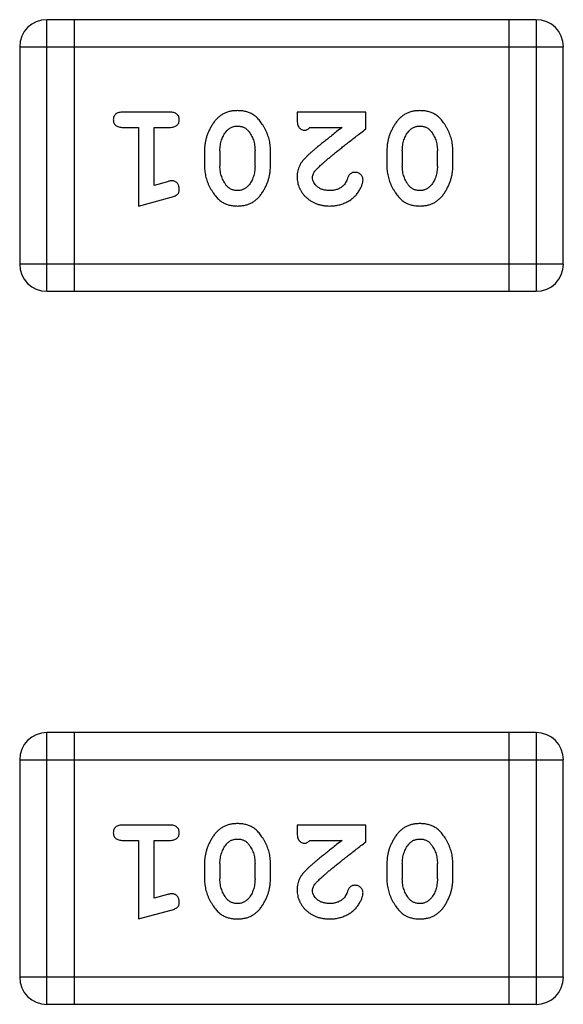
# Model space of a CAD drawing. Header units: millimetres. Extents: x 72 to 239, y 133 to 319.
# Tile 159 of 240: x 136.274 to 136.883, y 277.67 to 278.775. Entities that reach past the tile are written whole.
import ezdxf

# ---------------------------------------------------------------- set-up
doc = ezdxf.new("R2010")
doc.units = ezdxf.units.MM
doc.header["$LTSCALE"] = 5
doc.layers.get('0').update_dxf_attribs({"linetype": 'CONTINUOUS'})

msp = doc.modelspace()

# ---------------------------------------------------------------- linework, layer by layer
for p, q in [((136.304, 278.4703), (136.304, 278.7751)), ((136.8527, 278.7751), (136.304, 278.7751)), ((136.3345, 278.7751), (136.3345, 278.4703)), ((136.8222, 278.7751), (136.8222, 278.4703)), ((136.8527, 278.7751), (136.8527, 278.4703)), ((136.2735, 278.7446), (136.2735, 278.5008)), ((136.2735, 278.7446), (136.8831, 278.7446)), ((136.8831, 278.5008), (136.8831, 278.7446)), ((136.4415, 278.6714), (136.3896, 278.6714)), ((136.5846, 278.6714), (136.5846, 278.6636)), ((136.6617, 278.6714), (136.5846, 278.6714)), ((136.6617, 278.6526), (136.6617, 278.6714)), ((136.3896, 278.6541), (136.4069, 278.6541)), ((136.4069, 278.6541), (136.4069, 278.566)), ((136.4242, 278.5892), (136.4242, 278.6541)), ((136.4242, 278.6541), (136.4415, 278.6541)), ((136.5988, 278.6541), (136.635, 278.6541)), ((136.4808, 278.6284), (136.4808, 278.6107)), ((136.4981, 278.6281), (136.4981, 278.6109)), ((136.5374, 278.6109), (136.5374, 278.6281)), ((136.5547, 278.6107), (136.5547, 278.6284)), ((136.6853, 278.6284), (136.6853, 278.6107)), ((136.7026, 278.6281), (136.7026, 278.6109)), ((136.7419, 278.6109), (136.7419, 278.6281)), ((136.7592, 278.6107), (136.7592, 278.6284)), ((136.4392, 278.5933), (136.4242, 278.5892)), ((136.4069, 278.566), (136.4434, 278.5759)), ((136.8831, 278.5008), (136.2735, 278.5008)), ((136.304, 278.4703), (136.8527, 278.4703)), ((136.304, 277.6703), (136.304, 277.9751)), ((136.8527, 277.9751), (136.304, 277.9751)), ((136.3345, 277.9751), (136.3345, 277.6703)), ((136.8222, 277.9751), (136.8222, 277.6703)), ((136.8527, 277.9751), (136.8527, 277.6703)), ((136.2735, 277.9446), (136.2735, 277.7007)), ((136.2735, 277.9446), (136.8831, 277.9446)), ((136.8831, 277.7007), (136.8831, 277.9446)), ((136.4415, 277.8714), (136.3896, 277.8714)), ((136.5846, 277.8714), (136.5846, 277.8636)), ((136.6617, 277.8714), (136.5846, 277.8714)), ((136.6617, 277.8526), (136.6617, 277.8714)), ((136.3896, 277.8541), (136.4069, 277.8541)), ((136.4069, 277.8541), (136.4069, 277.766)), ((136.4242, 277.7892), (136.4242, 277.8541)), ((136.4242, 277.8541), (136.4415, 277.8541)), ((136.5988, 277.8541), (136.635, 277.8541)), ((136.4808, 277.8284), (136.4808, 277.8106)), ((136.4981, 277.8281), (136.4981, 277.8109)), ((136.5374, 277.8109), (136.5374, 277.8281)), ((136.5547, 277.8106), (136.5547, 277.8284)), ((136.6853, 277.8284), (136.6853, 277.8106)), ((136.7026, 277.8281), (136.7026, 277.8109)), ((136.7419, 277.8109), (136.7419, 277.8281)), ((136.7592, 277.8106), (136.7592, 277.8284)), ((136.4392, 277.7933), (136.4242, 277.7892)), ((136.4069, 277.766), (136.4434, 277.7759)), ((136.8831, 277.7007), (136.2735, 277.7007)), ((136.304, 277.6703), (136.8527, 277.6703))]:
    msp.add_line(p, q)
for centre, start, end in [((136.304, 278.7446), 90, 180), ((136.8527, 278.7446), 0, 90), ((136.304, 278.5008), 180, 270), ((136.8527, 278.5008), 270, 0), ((136.304, 277.9446), 90, 180), ((136.8527, 277.9446), 0, 90), ((136.304, 277.7007), 180, 270), ((136.8527, 277.7007), 270, 0)]:
    msp.add_arc(centre, 0.0305, start, end)
for points, knots in [([(136.3896, 278.6714), (136.3887, 278.6714), (136.387, 278.6714), (136.3847, 278.6709), (136.3827, 278.6702), (136.3811, 278.6691), (136.38, 278.6678), (136.3791, 278.6663), (136.3786, 278.6646), (136.3786, 278.6634), (136.3785, 278.6628)], [0, 0, 0, 0, 0.169012, 0.317488, 0.445429, 0.560977, 0.67065, 0.776666, 0.88492, 1, 1, 1, 1]), ([(136.4525, 278.6628), (136.4524, 278.6634), (136.4524, 278.6646), (136.4519, 278.6663), (136.451, 278.6678), (136.4499, 278.6691), (136.4483, 278.6702), (136.4464, 278.6709), (136.444, 278.6714), (136.4424, 278.6714), (136.4415, 278.6714)], [0, 0, 0, 0, 0.115051, 0.223278, 0.329269, 0.437893, 0.554681, 0.682591, 0.83103, 1, 1, 1, 1]), ([(136.5177, 278.673), (136.5162, 278.673), (136.5134, 278.6729), (136.5093, 278.6722), (136.5055, 278.6711), (136.5019, 278.6695), (136.4986, 278.6675), (136.4956, 278.6649), (136.4928, 278.662), (136.4903, 278.6586), (136.4881, 278.655), (136.4861, 278.6513), (136.4845, 278.6476), (136.4831, 278.6439), (136.4821, 278.64), (136.4813, 278.6362), (136.4809, 278.6323), (136.4808, 278.6297), (136.4808, 278.6284)], [0, 0, 0, 0, 0.067217, 0.131051, 0.19272, 0.252824, 0.312745, 0.373449, 0.436041, 0.501494, 0.567761, 0.632087, 0.695096, 0.757109, 0.817993, 0.878657, 0.939311, 1, 1, 1, 1]), ([(136.5547, 278.6284), (136.5547, 278.6295), (136.5547, 278.6316), (136.5544, 278.6348), (136.5539, 278.6379), (136.5532, 278.641), (136.5523, 278.6441), (136.5512, 278.647), (136.5499, 278.65), (136.5484, 278.6529), (136.5469, 278.6556), (136.5452, 278.6582), (136.5436, 278.6605), (136.542, 278.6626), (136.5403, 278.6644), (136.5386, 278.6661), (136.5368, 278.6675), (136.5345, 278.6691), (136.5313, 278.6707), (136.5271, 278.6721), (136.5225, 278.6729), (136.5193, 278.673), (136.5177, 278.673)], [0, 0, 0, 0, 0.049886, 0.09882, 0.148132, 0.19689, 0.246038, 0.295176, 0.345305, 0.395692, 0.445312, 0.491875, 0.535813, 0.577009, 0.616081, 0.652689, 0.687585, 0.720206, 0.785062, 0.85223, 0.923759, 1, 1, 1, 1]), ([(136.7222, 278.673), (136.7208, 278.673), (136.7179, 278.6729), (136.7138, 278.6722), (136.71, 278.6711), (136.7064, 278.6695), (136.7031, 278.6675), (136.7001, 278.6649), (136.6973, 278.662), (136.6948, 278.6586), (136.6926, 278.655), (136.6907, 278.6513), (136.689, 278.6476), (136.6876, 278.6439), (136.6866, 278.64), (136.6858, 278.6362), (136.6854, 278.6323), (136.6853, 278.6297), (136.6853, 278.6284)], [0, 0, 0, 0, 0.067217, 0.131051, 0.19272, 0.252824, 0.312745, 0.373449, 0.436041, 0.501494, 0.567761, 0.632087, 0.695096, 0.757109, 0.817993, 0.878657, 0.939311, 1, 1, 1, 1]), ([(136.7592, 278.6284), (136.7592, 278.6295), (136.7592, 278.6316), (136.7589, 278.6348), (136.7584, 278.6379), (136.7577, 278.641), (136.7568, 278.6441), (136.7557, 278.647), (136.7544, 278.65), (136.753, 278.6529), (136.7514, 278.6556), (136.7498, 278.6582), (136.7481, 278.6605), (136.7465, 278.6626), (136.7448, 278.6644), (136.7431, 278.6661), (136.7413, 278.6675), (136.739, 278.6691), (136.7358, 278.6707), (136.7316, 278.6721), (136.727, 278.6729), (136.7238, 278.673), (136.7222, 278.673)], [0, 0, 0, 0, 0.049886, 0.09882, 0.148132, 0.19689, 0.246038, 0.295176, 0.345305, 0.395692, 0.445312, 0.491875, 0.535813, 0.577009, 0.616081, 0.652689, 0.687585, 0.720206, 0.785062, 0.85223, 0.923759, 1, 1, 1, 1]), ([(136.3785, 278.6628), (136.3786, 278.6622), (136.3786, 278.661), (136.3791, 278.6593), (136.38, 278.6578), (136.3811, 278.6565), (136.3827, 278.6554), (136.3846, 278.6547), (136.387, 278.6542), (136.3887, 278.6542), (136.3896, 278.6541)], [0, 0, 0, 0, 0.11517, 0.223509, 0.328254, 0.438012, 0.553651, 0.682263, 0.830856, 1, 1, 1, 1]), ([(136.4415, 278.6541), (136.4424, 278.6542), (136.444, 278.6542), (136.4464, 278.6547), (136.4483, 278.6554), (136.4499, 278.6565), (136.451, 278.6578), (136.4519, 278.6593), (136.4524, 278.661), (136.4524, 278.6622), (136.4525, 278.6628)], [0, 0, 0, 0, 0.169102, 0.317658, 0.446239, 0.563118, 0.671828, 0.776546, 0.884858, 1, 1, 1, 1]), ([(136.5846, 278.6636), (136.5846, 278.6625), (136.5847, 278.6605), (136.5851, 278.6578), (136.5858, 278.6556), (136.5869, 278.6538), (136.5882, 278.6526), (136.5897, 278.6516), (136.5914, 278.6511), (136.5926, 278.651), (136.5933, 278.651)], [0, 0, 0, 0, 0.1844, 0.34094, 0.473574, 0.586824, 0.690029, 0.789175, 0.890445, 1, 1, 1, 1]), ([(136.4981, 278.6281), (136.4981, 278.6292), (136.4982, 278.6313), (136.4985, 278.6343), (136.4991, 278.6373), (136.4999, 278.6401), (136.5009, 278.6427), (136.5022, 278.6453), (136.5036, 278.6477), (136.5048, 278.6492), (136.5054, 278.6499)], [0, 0, 0, 0, 0.135449, 0.266263, 0.393429, 0.516942, 0.639128, 0.758779, 0.879341, 1, 1, 1, 1]), ([(136.5054, 278.6499), (136.5058, 278.6504), (136.5065, 278.6513), (136.5079, 278.6525), (136.5093, 278.6535), (136.5108, 278.6543), (136.5124, 278.6549), (136.5141, 278.6554), (136.5158, 278.6557), (136.517, 278.6557), (136.5176, 278.6557)], [0, 0, 0, 0, 0.129853, 0.25607, 0.380154, 0.49978, 0.62208, 0.743277, 0.868791, 1, 1, 1, 1]), ([(136.5176, 278.6557), (136.5183, 278.6557), (136.5195, 278.6557), (136.5213, 278.6554), (136.523, 278.655), (136.5246, 278.6544), (136.5261, 278.6537), (136.5274, 278.6528), (136.5287, 278.6517), (136.5294, 278.6508), (136.5298, 278.6504)], [0, 0, 0, 0, 0.139844, 0.271849, 0.399162, 0.521619, 0.6402, 0.758957, 0.87828, 1, 1, 1, 1]), ([(136.5298, 278.6504), (136.5304, 278.6496), (136.5316, 278.6481), (136.5332, 278.6455), (136.5345, 278.6429), (136.5356, 278.6401), (136.5364, 278.6373), (136.537, 278.6343), (136.5374, 278.6313), (136.5374, 278.6292), (136.5374, 278.6281)], [0, 0, 0, 0, 0.124927, 0.248361, 0.370889, 0.492583, 0.61616, 0.741472, 0.869044, 1, 1, 1, 1]), ([(136.5933, 278.651), (136.5937, 278.651), (136.5947, 278.6511), (136.596, 278.6518), (136.5975, 278.6528), (136.5983, 278.6537), (136.5988, 278.6541)], [0, 0, 0, 0, 0.20611, 0.432681, 0.695597, 1, 1, 1, 1]), ([(136.635, 278.6541), (136.633, 278.6526), (136.6291, 278.6496), (136.6237, 278.6453), (136.6187, 278.6413), (136.6143, 278.6378), (136.6103, 278.6346), (136.6069, 278.6318), (136.604, 278.6293), (136.6022, 278.6278), (136.6014, 278.6271)], [0, 0, 0, 0, 0.176662, 0.337826, 0.484741, 0.617764, 0.73494, 0.837793, 0.926412, 1, 1, 1, 1]), ([(136.6067, 278.6076), (136.6071, 278.608), (136.6081, 278.609), (136.6097, 278.6106), (136.6116, 278.6123), (136.6138, 278.6142), (136.6162, 278.6164), (136.6189, 278.6187), (136.622, 278.6212), (136.6253, 278.6239), (136.6288, 278.6268), (136.6327, 278.6299), (136.6368, 278.6332), (136.6413, 278.6367), (136.646, 278.6404), (136.651, 278.6443), (136.6562, 278.6484), (136.6599, 278.6511), (136.6617, 278.6526)], [0, 0, 0, 0, 0.026647, 0.057942, 0.094152, 0.134806, 0.180631, 0.231142, 0.286385, 0.346321, 0.411439, 0.481035, 0.555329, 0.634592, 0.718826, 0.807759, 0.901393, 1, 1, 1, 1]), ([(136.7026, 278.6281), (136.7026, 278.6292), (136.7027, 278.6313), (136.703, 278.6343), (136.7036, 278.6373), (136.7044, 278.6401), (136.7054, 278.6427), (136.7067, 278.6453), (136.7081, 278.6477), (136.7093, 278.6492), (136.7099, 278.6499)], [0, 0, 0, 0, 0.135449, 0.266263, 0.393429, 0.516942, 0.639128, 0.758779, 0.879341, 1, 1, 1, 1]), ([(136.7099, 278.6499), (136.7103, 278.6504), (136.7111, 278.6513), (136.7124, 278.6525), (136.7138, 278.6535), (136.7153, 278.6543), (136.7169, 278.6549), (136.7186, 278.6554), (136.7203, 278.6557), (136.7215, 278.6557), (136.7222, 278.6557)], [0, 0, 0, 0, 0.129853, 0.25607, 0.380154, 0.49978, 0.62208, 0.743277, 0.868791, 1, 1, 1, 1]), ([(136.7222, 278.6557), (136.7228, 278.6557), (136.724, 278.6557), (136.7258, 278.6554), (136.7275, 278.655), (136.7291, 278.6544), (136.7306, 278.6537), (136.732, 278.6528), (136.7332, 278.6517), (136.7339, 278.6508), (136.7343, 278.6504)], [0, 0, 0, 0, 0.139844, 0.271849, 0.399162, 0.521619, 0.6402, 0.758957, 0.87828, 1, 1, 1, 1]), ([(136.7343, 278.6504), (136.7349, 278.6496), (136.7361, 278.6481), (136.7377, 278.6455), (136.739, 278.6429), (136.7401, 278.6401), (136.7409, 278.6373), (136.7415, 278.6343), (136.7419, 278.6313), (136.7419, 278.6292), (136.7419, 278.6281)], [0, 0, 0, 0, 0.124927, 0.248361, 0.370889, 0.492583, 0.61616, 0.741472, 0.869044, 1, 1, 1, 1]), ([(136.6014, 278.6271), (136.6005, 278.6263), (136.5988, 278.6248), (136.5964, 278.6226), (136.5943, 278.6205), (136.5925, 278.6185), (136.5908, 278.6167), (136.5895, 278.6149), (136.5884, 278.6133), (136.5873, 278.6112), (136.5862, 278.6086), (136.5853, 278.6055), (136.5847, 278.6022), (136.5847, 278.5999), (136.5846, 278.5988)], [0, 0, 0, 0, 0.103002, 0.197728, 0.285279, 0.365235, 0.437224, 0.502446, 0.560545, 0.611446, 0.707576, 0.80349, 0.900532, 1, 1, 1, 1]), ([(136.4808, 278.6107), (136.4808, 278.6096), (136.4809, 278.6074), (136.4811, 278.6043), (136.4817, 278.6011), (136.4824, 278.598), (136.4833, 278.595), (136.4844, 278.592), (136.4857, 278.589), (136.4872, 278.5861), (136.4888, 278.5834), (136.4904, 278.5808), (136.4921, 278.5785), (136.4937, 278.5764), (136.4954, 278.5745), (136.4972, 278.5729), (136.4989, 278.5715), (136.5013, 278.5699), (136.5044, 278.5683), (136.5086, 278.567), (136.5131, 278.5662), (136.5163, 278.5661), (136.5179, 278.566)], [0, 0, 0, 0, 0.049855, 0.099516, 0.148482, 0.19758, 0.246804, 0.296268, 0.346517, 0.397047, 0.446826, 0.49336, 0.537801, 0.579207, 0.617974, 0.654833, 0.689171, 0.722088, 0.786392, 0.853518, 0.924186, 1, 1, 1, 1]), ([(136.5057, 278.5886), (136.5051, 278.5894), (136.5039, 278.591), (136.5023, 278.5936), (136.501, 278.5962), (136.5, 278.599), (136.4991, 278.6018), (136.4985, 278.6048), (136.4982, 278.6078), (136.4981, 278.6099), (136.4981, 278.6109)], [0, 0, 0, 0, 0.125331, 0.248948, 0.371201, 0.494032, 0.616811, 0.742104, 0.868849, 1, 1, 1, 1]), ([(136.5179, 278.566), (136.5194, 278.5661), (136.5222, 278.5662), (136.5263, 278.5669), (136.5301, 278.568), (136.5337, 278.5696), (136.537, 278.5716), (136.54, 278.5742), (136.5428, 278.5771), (136.5453, 278.5805), (136.5475, 278.5841), (136.5494, 278.5878), (136.5511, 278.5915), (136.5524, 278.5953), (136.5535, 278.599), (136.5542, 278.6029), (136.5546, 278.6068), (136.5547, 278.6094), (136.5547, 278.6107)], [0, 0, 0, 0, 0.06692, 0.130834, 0.19258, 0.252759, 0.312631, 0.373411, 0.436359, 0.501894, 0.568244, 0.632472, 0.69556, 0.757163, 0.818592, 0.878885, 0.939235, 1, 1, 1, 1]), ([(136.5374, 278.6109), (136.5374, 278.6099), (136.5373, 278.6078), (136.537, 278.6047), (136.5365, 278.6018), (136.5356, 278.599), (136.5347, 278.5963), (136.5334, 278.5938), (136.5319, 278.5914), (136.5308, 278.5899), (136.5302, 278.5892)], [0, 0, 0, 0, 0.135446, 0.266257, 0.393419, 0.517936, 0.639137, 0.758785, 0.879345, 1, 1, 1, 1]), ([(136.6019, 278.5979), (136.602, 278.5987), (136.6021, 278.6003), (136.6031, 278.6027), (136.6046, 278.6052), (136.606, 278.6068), (136.6067, 278.6076)], [0, 0, 0, 0, 0.212836, 0.442809, 0.70317, 1, 1, 1, 1]), ([(136.6497, 278.6038), (136.6492, 278.6038), (136.6483, 278.6037), (136.6469, 278.6035), (136.6457, 278.603), (136.6445, 278.6023), (136.6435, 278.6014), (136.6426, 278.6002), (136.6419, 278.5988), (136.6415, 278.5978), (136.6413, 278.5972)], [0, 0, 0, 0, 0.127347, 0.246131, 0.359406, 0.470543, 0.586092, 0.711469, 0.847022, 1, 1, 1, 1]), ([(136.6586, 278.5954), (136.6585, 278.5959), (136.6585, 278.597), (136.6579, 278.5986), (136.6571, 278.6), (136.656, 278.6013), (136.6546, 278.6024), (136.6531, 278.6032), (136.6515, 278.6037), (136.6503, 278.6038), (136.6497, 278.6038)], [0, 0, 0, 0, 0.120856, 0.239483, 0.360995, 0.490166, 0.620982, 0.746416, 0.870253, 1, 1, 1, 1]), ([(136.6853, 278.6107), (136.6853, 278.6096), (136.6854, 278.6074), (136.6857, 278.6043), (136.6862, 278.6011), (136.6869, 278.598), (136.6878, 278.595), (136.6889, 278.592), (136.6902, 278.589), (136.6917, 278.5861), (136.6933, 278.5834), (136.6949, 278.5808), (136.6966, 278.5785), (136.6982, 278.5764), (136.7, 278.5745), (136.7017, 278.5729), (136.7034, 278.5715), (136.7058, 278.5699), (136.7089, 278.5683), (136.7131, 278.567), (136.7177, 278.5662), (136.7208, 278.5661), (136.7224, 278.566)], [0, 0, 0, 0, 0.049855, 0.099516, 0.148482, 0.19758, 0.246804, 0.296268, 0.346517, 0.397047, 0.446826, 0.49336, 0.537801, 0.579207, 0.617974, 0.654833, 0.689171, 0.722088, 0.786392, 0.853518, 0.924186, 1, 1, 1, 1]), ([(136.7102, 278.5886), (136.7096, 278.5894), (136.7084, 278.591), (136.7068, 278.5936), (136.7055, 278.5962), (136.7045, 278.599), (136.7036, 278.6018), (136.703, 278.6048), (136.7027, 278.6078), (136.7026, 278.6099), (136.7026, 278.6109)], [0, 0, 0, 0, 0.125331, 0.248948, 0.371201, 0.494032, 0.616811, 0.742104, 0.868849, 1, 1, 1, 1]), ([(136.7224, 278.566), (136.7239, 278.5661), (136.7267, 278.5662), (136.7308, 278.5669), (136.7346, 278.568), (136.7382, 278.5696), (136.7415, 278.5716), (136.7445, 278.5742), (136.7473, 278.5771), (136.7498, 278.5805), (136.752, 278.5841), (136.7539, 278.5878), (136.7556, 278.5915), (136.7569, 278.5953), (136.758, 278.599), (136.7587, 278.6029), (136.7592, 278.6068), (136.7592, 278.6094), (136.7592, 278.6107)], [0, 0, 0, 0, 0.06692, 0.130834, 0.19258, 0.252759, 0.312631, 0.373411, 0.436359, 0.501894, 0.568244, 0.632472, 0.69556, 0.757163, 0.818592, 0.878885, 0.939235, 1, 1, 1, 1]), ([(136.7419, 278.6109), (136.7419, 278.6099), (136.7419, 278.6078), (136.7415, 278.6047), (136.741, 278.6018), (136.7402, 278.599), (136.7392, 278.5963), (136.7379, 278.5938), (136.7364, 278.5914), (136.7353, 278.5899), (136.7347, 278.5892)], [0, 0, 0, 0, 0.135446, 0.266257, 0.393419, 0.517936, 0.639137, 0.758785, 0.879345, 1, 1, 1, 1]), ([(136.4446, 278.5944), (136.4443, 278.5943), (136.4435, 278.5943), (136.4423, 278.5941), (136.4408, 278.5938), (136.4397, 278.5935), (136.4392, 278.5933)], [0, 0, 0, 0, 0.183151, 0.413144, 0.682305, 1, 1, 1, 1]), ([(136.4525, 278.5851), (136.4525, 278.5857), (136.4524, 278.5869), (136.4519, 278.5887), (136.4512, 278.5903), (136.4502, 278.5917), (136.449, 278.5929), (136.4476, 278.5937), (136.4461, 278.5943), (136.4451, 278.5943), (136.4446, 278.5944)], [0, 0, 0, 0, 0.138815, 0.27042, 0.39836, 0.52875, 0.654955, 0.771147, 0.884581, 1, 1, 1, 1]), ([(136.5846, 278.5988), (136.5847, 278.5977), (136.5847, 278.5955), (136.5852, 278.5923), (136.586, 278.5892), (136.5871, 278.5862), (136.5886, 278.5833), (136.5904, 278.5806), (136.5925, 278.578), (136.5949, 278.5756), (136.5975, 278.5734), (136.6004, 278.5714), (136.6034, 278.5697), (136.6066, 278.5684), (136.6101, 278.5673), (136.6136, 278.5666), (136.6174, 278.5661), (136.62, 278.5661), (136.6213, 278.566)], [0, 0, 0, 0, 0.060981, 0.120256, 0.178148, 0.236115, 0.293993, 0.352864, 0.413358, 0.476056, 0.539296, 0.602396, 0.665116, 0.728325, 0.792919, 0.859317, 0.928302, 1, 1, 1, 1]), ([(136.6214, 278.5834), (136.62, 278.5834), (136.6173, 278.5835), (136.6135, 278.5843), (136.6101, 278.5857), (136.6072, 278.5876), (136.6049, 278.5899), (136.6032, 278.5924), (136.6021, 278.5951), (136.602, 278.5969), (136.6019, 278.5979)], [0, 0, 0, 0, 0.156344, 0.299348, 0.4327, 0.561, 0.682299, 0.791883, 0.89611, 1, 1, 1, 1]), ([(136.6213, 278.566), (136.623, 278.5661), (136.6264, 278.5662), (136.6313, 278.5671), (136.636, 278.5685), (136.6405, 278.5705), (136.6447, 278.5729), (136.6483, 278.5758), (136.6515, 278.579), (136.654, 278.5826), (136.6559, 278.5862), (136.6574, 278.5895), (136.6583, 278.5925), (136.6585, 278.5945), (136.6586, 278.5954)], [0, 0, 0, 0, 0.098286, 0.193983, 0.289056, 0.384352, 0.477435, 0.566197, 0.652355, 0.737986, 0.818188, 0.887401, 0.94802, 1, 1, 1, 1]), ([(136.6413, 278.5972), (136.6409, 278.5963), (136.6403, 278.5946), (136.6391, 278.5923), (136.6379, 278.5903), (136.6368, 278.5893), (136.6363, 278.5887)], [0, 0, 0, 0, 0.285518, 0.544185, 0.781367, 1, 1, 1, 1]), ([(136.4434, 278.5759), (136.4443, 278.5762), (136.4458, 278.5767), (136.4479, 278.5775), (136.4496, 278.5784), (136.4507, 278.5794), (136.4516, 278.5806), (136.4521, 278.582), (136.4524, 278.5835), (136.4525, 278.5845), (136.4525, 278.5851)], [0, 0, 0, 0, 0.187321, 0.344927, 0.475328, 0.579604, 0.674244, 0.773631, 0.882025, 1, 1, 1, 1]), ([(136.5178, 278.5834), (136.5172, 278.5834), (136.5159, 278.5834), (136.5141, 278.5836), (136.5124, 278.584), (136.5109, 278.5846), (136.5094, 278.5854), (136.508, 278.5863), (136.5068, 278.5874), (136.506, 278.5882), (136.5057, 278.5886)], [0, 0, 0, 0, 0.138115, 0.270177, 0.397547, 0.520057, 0.63869, 0.757499, 0.878226, 1, 1, 1, 1]), ([(136.5302, 278.5892), (136.5298, 278.5887), (136.529, 278.5878), (136.5276, 278.5866), (136.5262, 278.5856), (136.5247, 278.5848), (136.5231, 278.5841), (136.5214, 278.5837), (136.5196, 278.5834), (136.5184, 278.5834), (136.5178, 278.5834)], [0, 0, 0, 0, 0.13042, 0.256046, 0.378133, 0.498725, 0.620452, 0.742761, 0.869406, 1, 1, 1, 1]), ([(136.6363, 278.5887), (136.6358, 278.5883), (136.6348, 278.5875), (136.6332, 278.5863), (136.6314, 278.5854), (136.6296, 278.5847), (136.6277, 278.5841), (136.6257, 278.5837), (136.6236, 278.5834), (136.6222, 278.5834), (136.6214, 278.5834)], [0, 0, 0, 0, 0.121873, 0.243139, 0.363336, 0.485133, 0.607572, 0.734701, 0.864814, 1, 1, 1, 1]), ([(136.7223, 278.5834), (136.7217, 278.5834), (136.7205, 278.5834), (136.7187, 278.5836), (136.717, 278.584), (136.7154, 278.5846), (136.7139, 278.5854), (136.7125, 278.5863), (136.7113, 278.5874), (136.7105, 278.5882), (136.7102, 278.5886)], [0, 0, 0, 0, 0.138115, 0.270177, 0.397547, 0.520057, 0.63869, 0.757499, 0.878226, 1, 1, 1, 1]), ([(136.7347, 278.5892), (136.7343, 278.5887), (136.7335, 278.5878), (136.7321, 278.5866), (136.7307, 278.5856), (136.7292, 278.5848), (136.7276, 278.5841), (136.7259, 278.5837), (136.7242, 278.5834), (136.7229, 278.5834), (136.7223, 278.5834)], [0, 0, 0, 0, 0.13042, 0.256046, 0.378133, 0.498725, 0.620452, 0.742761, 0.869406, 1, 1, 1, 1]), ([(136.5177, 277.873), (136.5162, 277.873), (136.5134, 277.8729), (136.5093, 277.8722), (136.5055, 277.8711), (136.5019, 277.8695), (136.4986, 277.8674), (136.4956, 277.8649), (136.4928, 277.862), (136.4903, 277.8586), (136.4881, 277.855), (136.4861, 277.8513), (136.4845, 277.8476), (136.4831, 277.8438), (136.4821, 277.84), (136.4813, 277.8362), (136.4809, 277.8323), (136.4808, 277.8297), (136.4808, 277.8284)], [0, 0, 0, 0, 0.067217, 0.131051, 0.19272, 0.252824, 0.312745, 0.373449, 0.436041, 0.501494, 0.567761, 0.632087, 0.695096, 0.757109, 0.817993, 0.878657, 0.939311, 1, 1, 1, 1]), ([(136.5547, 277.8284), (136.5547, 277.8295), (136.5547, 277.8316), (136.5544, 277.8348), (136.5539, 277.8379), (136.5532, 277.841), (136.5523, 277.844), (136.5512, 277.847), (136.5499, 277.85), (136.5484, 277.8529), (136.5469, 277.8556), (136.5452, 277.8581), (136.5436, 277.8605), (136.542, 277.8626), (136.5403, 277.8644), (136.5386, 277.8661), (136.5368, 277.8675), (136.5345, 277.8691), (136.5313, 277.8707), (136.5271, 277.872), (136.5225, 277.8729), (136.5193, 277.873), (136.5177, 277.873)], [0, 0, 0, 0, 0.049886, 0.09882, 0.148132, 0.19689, 0.246038, 0.295176, 0.345305, 0.395692, 0.445312, 0.491875, 0.535813, 0.577009, 0.616081, 0.652689, 0.687585, 0.720206, 0.785062, 0.85223, 0.923759, 1, 1, 1, 1]), ([(136.7222, 277.873), (136.7208, 277.873), (136.7179, 277.8729), (136.7138, 277.8722), (136.71, 277.8711), (136.7064, 277.8695), (136.7031, 277.8674), (136.7001, 277.8649), (136.6973, 277.862), (136.6948, 277.8586), (136.6926, 277.855), (136.6907, 277.8513), (136.689, 277.8476), (136.6876, 277.8438), (136.6866, 277.84), (136.6858, 277.8362), (136.6854, 277.8323), (136.6853, 277.8297), (136.6853, 277.8284)], [0, 0, 0, 0, 0.067217, 0.131051, 0.19272, 0.252824, 0.312745, 0.373449, 0.436041, 0.501494, 0.567761, 0.632087, 0.695096, 0.757109, 0.817993, 0.878657, 0.939311, 1, 1, 1, 1]), ([(136.7592, 277.8284), (136.7592, 277.8295), (136.7592, 277.8316), (136.7589, 277.8348), (136.7584, 277.8379), (136.7577, 277.841), (136.7568, 277.844), (136.7557, 277.847), (136.7544, 277.85), (136.753, 277.8529), (136.7514, 277.8556), (136.7498, 277.8581), (136.7481, 277.8605), (136.7465, 277.8626), (136.7448, 277.8644), (136.7431, 277.8661), (136.7413, 277.8675), (136.739, 277.8691), (136.7358, 277.8707), (136.7316, 277.872), (136.727, 277.8729), (136.7238, 277.873), (136.7222, 277.873)], [0, 0, 0, 0, 0.049886, 0.09882, 0.148132, 0.19689, 0.246038, 0.295176, 0.345305, 0.395692, 0.445312, 0.491875, 0.535813, 0.577009, 0.616081, 0.652689, 0.687585, 0.720206, 0.785062, 0.85223, 0.923759, 1, 1, 1, 1]), ([(136.3896, 277.8714), (136.3887, 277.8714), (136.387, 277.8714), (136.3847, 277.8709), (136.3827, 277.8702), (136.3811, 277.8691), (136.38, 277.8678), (136.3791, 277.8663), (136.3786, 277.8646), (136.3786, 277.8634), (136.3785, 277.8628)], [0, 0, 0, 0, 0.169012, 0.317488, 0.445429, 0.560977, 0.67065, 0.776666, 0.88492, 1, 1, 1, 1]), ([(136.3785, 277.8628), (136.3786, 277.8622), (136.3786, 277.861), (136.3791, 277.8593), (136.38, 277.8578), (136.3811, 277.8565), (136.3827, 277.8554), (136.3846, 277.8546), (136.387, 277.8542), (136.3887, 277.8541), (136.3896, 277.8541)], [0, 0, 0, 0, 0.11517, 0.223509, 0.328254, 0.438012, 0.553651, 0.682263, 0.830856, 1, 1, 1, 1]), ([(136.4525, 277.8628), (136.4524, 277.8634), (136.4524, 277.8646), (136.4519, 277.8663), (136.451, 277.8678), (136.4499, 277.8691), (136.4483, 277.8702), (136.4464, 277.8709), (136.444, 277.8714), (136.4424, 277.8714), (136.4415, 277.8714)], [0, 0, 0, 0, 0.115051, 0.223278, 0.329269, 0.437893, 0.554681, 0.682591, 0.83103, 1, 1, 1, 1]), ([(136.4415, 277.8541), (136.4424, 277.8541), (136.444, 277.8542), (136.4464, 277.8546), (136.4483, 277.8554), (136.4499, 277.8565), (136.451, 277.8578), (136.4519, 277.8593), (136.4524, 277.861), (136.4524, 277.8622), (136.4525, 277.8628)], [0, 0, 0, 0, 0.169102, 0.317658, 0.446239, 0.563118, 0.671828, 0.776546, 0.884858, 1, 1, 1, 1]), ([(136.5846, 277.8636), (136.5846, 277.8625), (136.5847, 277.8605), (136.5851, 277.8578), (136.5858, 277.8556), (136.5869, 277.8538), (136.5882, 277.8525), (136.5897, 277.8516), (136.5914, 277.8511), (136.5926, 277.851), (136.5933, 277.851)], [0, 0, 0, 0, 0.1844, 0.34094, 0.473574, 0.586824, 0.690029, 0.789175, 0.890445, 1, 1, 1, 1]), ([(136.5054, 277.8499), (136.5058, 277.8504), (136.5065, 277.8513), (136.5079, 277.8524), (136.5093, 277.8535), (136.5108, 277.8543), (136.5124, 277.8549), (136.5141, 277.8554), (136.5158, 277.8556), (136.517, 277.8557), (136.5176, 277.8557)], [0, 0, 0, 0, 0.129853, 0.25607, 0.380154, 0.49978, 0.62208, 0.743277, 0.868791, 1, 1, 1, 1]), ([(136.5176, 277.8557), (136.5183, 277.8557), (136.5195, 277.8557), (136.5213, 277.8554), (136.523, 277.855), (136.5246, 277.8544), (136.5261, 277.8537), (136.5274, 277.8528), (136.5287, 277.8517), (136.5294, 277.8508), (136.5298, 277.8504)], [0, 0, 0, 0, 0.139844, 0.271849, 0.399162, 0.521619, 0.6402, 0.758957, 0.87828, 1, 1, 1, 1]), ([(136.5933, 277.851), (136.5937, 277.851), (136.5947, 277.8511), (136.596, 277.8518), (136.5975, 277.8528), (136.5983, 277.8536), (136.5988, 277.8541)], [0, 0, 0, 0, 0.20611, 0.432681, 0.695597, 1, 1, 1, 1]), ([(136.635, 277.8541), (136.633, 277.8526), (136.6291, 277.8496), (136.6237, 277.8453), (136.6187, 277.8413), (136.6143, 277.8377), (136.6103, 277.8346), (136.6069, 277.8317), (136.604, 277.8293), (136.6022, 277.8278), (136.6014, 277.8271)], [0, 0, 0, 0, 0.176662, 0.337826, 0.484741, 0.617764, 0.73494, 0.837793, 0.926412, 1, 1, 1, 1]), ([(136.6067, 277.8076), (136.6071, 277.808), (136.6081, 277.809), (136.6097, 277.8106), (136.6116, 277.8123), (136.6138, 277.8142), (136.6162, 277.8163), (136.6189, 277.8187), (136.622, 277.8212), (136.6253, 277.8239), (136.6288, 277.8268), (136.6327, 277.8299), (136.6368, 277.8332), (136.6413, 277.8367), (136.646, 277.8404), (136.651, 277.8443), (136.6562, 277.8484), (136.6599, 277.8511), (136.6617, 277.8526)], [0, 0, 0, 0, 0.026647, 0.057942, 0.094152, 0.134806, 0.180631, 0.231142, 0.286385, 0.346321, 0.411439, 0.481035, 0.555329, 0.634592, 0.718826, 0.807759, 0.901393, 1, 1, 1, 1]), ([(136.7099, 277.8499), (136.7103, 277.8504), (136.7111, 277.8513), (136.7124, 277.8524), (136.7138, 277.8535), (136.7153, 277.8543), (136.7169, 277.8549), (136.7186, 277.8554), (136.7203, 277.8556), (136.7215, 277.8557), (136.7222, 277.8557)], [0, 0, 0, 0, 0.129853, 0.25607, 0.380154, 0.49978, 0.62208, 0.743277, 0.868791, 1, 1, 1, 1]), ([(136.7222, 277.8557), (136.7228, 277.8557), (136.724, 277.8557), (136.7258, 277.8554), (136.7275, 277.855), (136.7291, 277.8544), (136.7306, 277.8537), (136.732, 277.8528), (136.7332, 277.8517), (136.7339, 277.8508), (136.7343, 277.8504)], [0, 0, 0, 0, 0.139844, 0.271849, 0.399162, 0.521619, 0.6402, 0.758957, 0.87828, 1, 1, 1, 1]), ([(136.4981, 277.8281), (136.4981, 277.8292), (136.4982, 277.8313), (136.4985, 277.8343), (136.4991, 277.8372), (136.4999, 277.84), (136.5009, 277.8427), (136.5022, 277.8452), (136.5036, 277.8477), (136.5048, 277.8492), (136.5054, 277.8499)], [0, 0, 0, 0, 0.135449, 0.266263, 0.393429, 0.516942, 0.639128, 0.758779, 0.879341, 1, 1, 1, 1]), ([(136.5298, 277.8504), (136.5304, 277.8496), (136.5316, 277.848), (136.5332, 277.8455), (136.5345, 277.8429), (136.5356, 277.8401), (136.5364, 277.8373), (136.537, 277.8343), (136.5374, 277.8312), (136.5374, 277.8292), (136.5374, 277.8281)], [0, 0, 0, 0, 0.124927, 0.248361, 0.370889, 0.492583, 0.61616, 0.741472, 0.869044, 1, 1, 1, 1]), ([(136.7026, 277.8281), (136.7026, 277.8292), (136.7027, 277.8313), (136.703, 277.8343), (136.7036, 277.8372), (136.7044, 277.84), (136.7054, 277.8427), (136.7067, 277.8452), (136.7081, 277.8477), (136.7093, 277.8492), (136.7099, 277.8499)], [0, 0, 0, 0, 0.135449, 0.266263, 0.393429, 0.516942, 0.639128, 0.758779, 0.879341, 1, 1, 1, 1]), ([(136.7343, 277.8504), (136.7349, 277.8496), (136.7361, 277.848), (136.7377, 277.8455), (136.739, 277.8429), (136.7401, 277.8401), (136.7409, 277.8373), (136.7415, 277.8343), (136.7419, 277.8312), (136.7419, 277.8292), (136.7419, 277.8281)], [0, 0, 0, 0, 0.124927, 0.248361, 0.370889, 0.492583, 0.61616, 0.741472, 0.869044, 1, 1, 1, 1]), ([(136.6014, 277.8271), (136.6005, 277.8263), (136.5988, 277.8248), (136.5964, 277.8226), (136.5943, 277.8205), (136.5925, 277.8185), (136.5908, 277.8166), (136.5895, 277.8149), (136.5884, 277.8132), (136.5873, 277.8112), (136.5862, 277.8086), (136.5853, 277.8055), (136.5847, 277.8022), (136.5847, 277.7999), (136.5846, 277.7988)], [0, 0, 0, 0, 0.103002, 0.197728, 0.285279, 0.365235, 0.437224, 0.502446, 0.560545, 0.611446, 0.707576, 0.80349, 0.900532, 1, 1, 1, 1]), ([(136.4808, 277.8106), (136.4808, 277.8096), (136.4809, 277.8074), (136.4811, 277.8042), (136.4817, 277.8011), (136.4824, 277.798), (136.4833, 277.7949), (136.4844, 277.7919), (136.4857, 277.789), (136.4872, 277.7861), (136.4888, 277.7834), (136.4904, 277.7808), (136.4921, 277.7785), (136.4937, 277.7764), (136.4954, 277.7745), (136.4972, 277.7729), (136.4989, 277.7714), (136.5013, 277.7699), (136.5044, 277.7683), (136.5086, 277.767), (136.5131, 277.7662), (136.5163, 277.7661), (136.5179, 277.766)], [0, 0, 0, 0, 0.049855, 0.099516, 0.148482, 0.19758, 0.246804, 0.296268, 0.346517, 0.397047, 0.446826, 0.49336, 0.537801, 0.579207, 0.617974, 0.654833, 0.689171, 0.722088, 0.786392, 0.853518, 0.924186, 1, 1, 1, 1]), ([(136.5057, 277.7886), (136.5051, 277.7894), (136.5039, 277.791), (136.5023, 277.7936), (136.501, 277.7962), (136.5, 277.799), (136.4991, 277.8018), (136.4985, 277.8047), (136.4982, 277.8078), (136.4981, 277.8099), (136.4981, 277.8109)], [0, 0, 0, 0, 0.125331, 0.248948, 0.371201, 0.494032, 0.616811, 0.742104, 0.868849, 1, 1, 1, 1]), ([(136.5179, 277.766), (136.5194, 277.7661), (136.5222, 277.7661), (136.5263, 277.7669), (136.5301, 277.768), (136.5337, 277.7696), (136.537, 277.7716), (136.54, 277.7741), (136.5428, 277.7771), (136.5453, 277.7805), (136.5475, 277.7841), (136.5494, 277.7878), (136.5511, 277.7915), (136.5524, 277.7952), (136.5535, 277.799), (136.5542, 277.8029), (136.5546, 277.8067), (136.5547, 277.8093), (136.5547, 277.8106)], [0, 0, 0, 0, 0.06692, 0.130834, 0.19258, 0.252759, 0.312631, 0.373411, 0.436359, 0.501894, 0.568244, 0.632472, 0.69556, 0.757163, 0.818592, 0.878885, 0.939235, 1, 1, 1, 1]), ([(136.5374, 277.8109), (136.5374, 277.8099), (136.5373, 277.8078), (136.537, 277.8047), (136.5365, 277.8018), (136.5356, 277.799), (136.5347, 277.7963), (136.5334, 277.7938), (136.5319, 277.7914), (136.5308, 277.7899), (136.5302, 277.7891)], [0, 0, 0, 0, 0.135446, 0.266257, 0.393419, 0.517936, 0.639137, 0.758785, 0.879345, 1, 1, 1, 1]), ([(136.6019, 277.7979), (136.602, 277.7986), (136.6021, 277.8003), (136.6031, 277.8027), (136.6046, 277.8052), (136.606, 277.8067), (136.6067, 277.8076)], [0, 0, 0, 0, 0.212836, 0.442809, 0.70317, 1, 1, 1, 1]), ([(136.6853, 277.8106), (136.6853, 277.8096), (136.6854, 277.8074), (136.6857, 277.8042), (136.6862, 277.8011), (136.6869, 277.798), (136.6878, 277.7949), (136.6889, 277.7919), (136.6902, 277.789), (136.6917, 277.7861), (136.6933, 277.7834), (136.6949, 277.7808), (136.6966, 277.7785), (136.6982, 277.7764), (136.7, 277.7745), (136.7017, 277.7729), (136.7034, 277.7714), (136.7058, 277.7699), (136.7089, 277.7683), (136.7131, 277.767), (136.7177, 277.7662), (136.7208, 277.7661), (136.7224, 277.766)], [0, 0, 0, 0, 0.049855, 0.099516, 0.148482, 0.19758, 0.246804, 0.296268, 0.346517, 0.397047, 0.446826, 0.49336, 0.537801, 0.579207, 0.617974, 0.654833, 0.689171, 0.722088, 0.786392, 0.853518, 0.924186, 1, 1, 1, 1]), ([(136.7102, 277.7886), (136.7096, 277.7894), (136.7084, 277.791), (136.7068, 277.7936), (136.7055, 277.7962), (136.7045, 277.799), (136.7036, 277.8018), (136.703, 277.8047), (136.7027, 277.8078), (136.7026, 277.8099), (136.7026, 277.8109)], [0, 0, 0, 0, 0.125331, 0.248948, 0.371201, 0.494032, 0.616811, 0.742104, 0.868849, 1, 1, 1, 1]), ([(136.7224, 277.766), (136.7239, 277.7661), (136.7267, 277.7661), (136.7308, 277.7669), (136.7346, 277.768), (136.7382, 277.7696), (136.7415, 277.7716), (136.7445, 277.7741), (136.7473, 277.7771), (136.7498, 277.7805), (136.752, 277.7841), (136.7539, 277.7878), (136.7556, 277.7915), (136.7569, 277.7952), (136.758, 277.799), (136.7587, 277.8029), (136.7592, 277.8067), (136.7592, 277.8093), (136.7592, 277.8106)], [0, 0, 0, 0, 0.06692, 0.130834, 0.19258, 0.252759, 0.312631, 0.373411, 0.436359, 0.501894, 0.568244, 0.632472, 0.69556, 0.757163, 0.818592, 0.878885, 0.939235, 1, 1, 1, 1]), ([(136.7419, 277.8109), (136.7419, 277.8099), (136.7419, 277.8078), (136.7415, 277.8047), (136.741, 277.8018), (136.7402, 277.799), (136.7392, 277.7963), (136.7379, 277.7938), (136.7364, 277.7914), (136.7353, 277.7899), (136.7347, 277.7891)], [0, 0, 0, 0, 0.135446, 0.266257, 0.393419, 0.517936, 0.639137, 0.758785, 0.879345, 1, 1, 1, 1]), ([(136.5846, 277.7988), (136.5847, 277.7977), (136.5847, 277.7955), (136.5852, 277.7922), (136.586, 277.7891), (136.5871, 277.7862), (136.5886, 277.7833), (136.5904, 277.7806), (136.5925, 277.778), (136.5949, 277.7756), (136.5975, 277.7733), (136.6004, 277.7714), (136.6034, 277.7697), (136.6066, 277.7683), (136.6101, 277.7673), (136.6136, 277.7666), (136.6174, 277.7661), (136.62, 277.7661), (136.6213, 277.766)], [0, 0, 0, 0, 0.060981, 0.120256, 0.178148, 0.236115, 0.293993, 0.352864, 0.413358, 0.476056, 0.539296, 0.602396, 0.665116, 0.728325, 0.792919, 0.859317, 0.928302, 1, 1, 1, 1]), ([(136.6214, 277.7833), (136.62, 277.7834), (136.6173, 277.7835), (136.6135, 277.7843), (136.6101, 277.7857), (136.6072, 277.7876), (136.6049, 277.7899), (136.6032, 277.7923), (136.6021, 277.7951), (136.602, 277.7969), (136.6019, 277.7979)], [0, 0, 0, 0, 0.156344, 0.299348, 0.4327, 0.561, 0.682299, 0.791883, 0.89611, 1, 1, 1, 1]), ([(136.6413, 277.7972), (136.6409, 277.7963), (136.6403, 277.7946), (136.6391, 277.7923), (136.6379, 277.7903), (136.6368, 277.7892), (136.6363, 277.7887)], [0, 0, 0, 0, 0.285518, 0.544185, 0.781367, 1, 1, 1, 1]), ([(136.6497, 277.8038), (136.6492, 277.8038), (136.6483, 277.8037), (136.6469, 277.8035), (136.6457, 277.803), (136.6445, 277.8023), (136.6435, 277.8014), (136.6426, 277.8002), (136.6419, 277.7988), (136.6415, 277.7978), (136.6413, 277.7972)], [0, 0, 0, 0, 0.127347, 0.246131, 0.359406, 0.470543, 0.586092, 0.711469, 0.847022, 1, 1, 1, 1]), ([(136.6586, 277.7954), (136.6585, 277.7959), (136.6585, 277.797), (136.6579, 277.7985), (136.6571, 277.8), (136.656, 277.8013), (136.6546, 277.8024), (136.6531, 277.8032), (136.6515, 277.8037), (136.6503, 277.8038), (136.6497, 277.8038)], [0, 0, 0, 0, 0.120856, 0.239483, 0.360995, 0.490166, 0.620982, 0.746416, 0.870253, 1, 1, 1, 1]), ([(136.4446, 277.7943), (136.4443, 277.7943), (136.4435, 277.7943), (136.4423, 277.7941), (136.4408, 277.7937), (136.4397, 277.7935), (136.4392, 277.7933)], [0, 0, 0, 0, 0.183151, 0.413144, 0.682305, 1, 1, 1, 1]), ([(136.4434, 277.7759), (136.4443, 277.7762), (136.4458, 277.7766), (136.4479, 277.7775), (136.4496, 277.7784), (136.4507, 277.7794), (136.4516, 277.7806), (136.4521, 277.7819), (136.4524, 277.7834), (136.4525, 277.7845), (136.4525, 277.7851)], [0, 0, 0, 0, 0.187321, 0.344927, 0.475328, 0.579604, 0.674244, 0.773631, 0.882025, 1, 1, 1, 1]), ([(136.4525, 277.7851), (136.4525, 277.7857), (136.4524, 277.7869), (136.4519, 277.7887), (136.4512, 277.7903), (136.4502, 277.7917), (136.449, 277.7929), (136.4476, 277.7937), (136.4461, 277.7942), (136.4451, 277.7943), (136.4446, 277.7943)], [0, 0, 0, 0, 0.138815, 0.27042, 0.39836, 0.52875, 0.654955, 0.771147, 0.884581, 1, 1, 1, 1]), ([(136.5178, 277.7833), (136.5172, 277.7833), (136.5159, 277.7834), (136.5141, 277.7836), (136.5124, 277.784), (136.5109, 277.7846), (136.5094, 277.7854), (136.508, 277.7863), (136.5068, 277.7874), (136.506, 277.7882), (136.5057, 277.7886)], [0, 0, 0, 0, 0.138115, 0.270177, 0.397547, 0.520057, 0.63869, 0.757499, 0.878226, 1, 1, 1, 1]), ([(136.5302, 277.7891), (136.5298, 277.7887), (136.529, 277.7878), (136.5276, 277.7866), (136.5262, 277.7856), (136.5247, 277.7848), (136.5231, 277.7841), (136.5214, 277.7837), (136.5196, 277.7834), (136.5184, 277.7834), (136.5178, 277.7833)], [0, 0, 0, 0, 0.13042, 0.256046, 0.378133, 0.498725, 0.620452, 0.742761, 0.869406, 1, 1, 1, 1]), ([(136.6213, 277.766), (136.623, 277.7661), (136.6264, 277.7662), (136.6313, 277.7671), (136.636, 277.7685), (136.6405, 277.7705), (136.6447, 277.7729), (136.6483, 277.7758), (136.6515, 277.779), (136.654, 277.7826), (136.6559, 277.7862), (136.6574, 277.7895), (136.6583, 277.7925), (136.6585, 277.7945), (136.6586, 277.7954)], [0, 0, 0, 0, 0.098286, 0.193983, 0.289056, 0.384352, 0.477435, 0.566197, 0.652355, 0.737986, 0.818188, 0.887401, 0.94802, 1, 1, 1, 1]), ([(136.6363, 277.7887), (136.6358, 277.7883), (136.6348, 277.7874), (136.6332, 277.7863), (136.6314, 277.7854), (136.6296, 277.7847), (136.6277, 277.7841), (136.6257, 277.7837), (136.6236, 277.7834), (136.6222, 277.7833), (136.6214, 277.7833)], [0, 0, 0, 0, 0.121873, 0.243139, 0.363336, 0.485133, 0.607572, 0.734701, 0.864814, 1, 1, 1, 1]), ([(136.7223, 277.7833), (136.7217, 277.7833), (136.7205, 277.7834), (136.7187, 277.7836), (136.717, 277.784), (136.7154, 277.7846), (136.7139, 277.7854), (136.7125, 277.7863), (136.7113, 277.7874), (136.7105, 277.7882), (136.7102, 277.7886)], [0, 0, 0, 0, 0.138115, 0.270177, 0.397547, 0.520057, 0.63869, 0.757499, 0.878226, 1, 1, 1, 1]), ([(136.7347, 277.7891), (136.7343, 277.7887), (136.7335, 277.7878), (136.7321, 277.7866), (136.7307, 277.7856), (136.7292, 277.7848), (136.7276, 277.7841), (136.7259, 277.7837), (136.7242, 277.7834), (136.7229, 277.7834), (136.7223, 277.7833)], [0, 0, 0, 0, 0.13042, 0.256046, 0.378133, 0.498725, 0.620452, 0.742761, 0.869406, 1, 1, 1, 1])]:
    msp.add_open_spline(points, degree=3, knots=knots)

doc.saveas('drawing.dxf')
